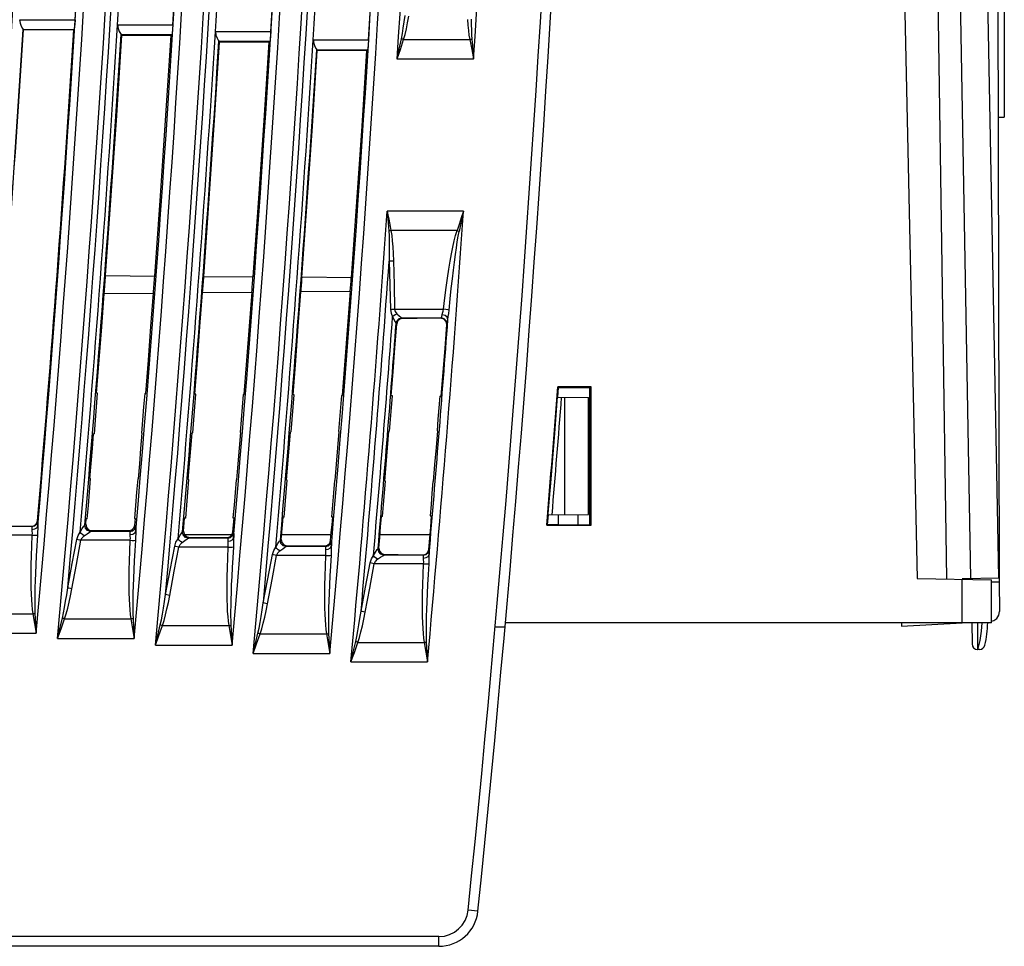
# Model space of a CAD drawing. Header units: millimetres. Extents: x 0 to 500, y 0 to 550.
# Tile 15 of 50: x 97 to 148, y 217 to 264. Entities that reach past the tile are written whole.
import ezdxf

# ---------------------------------------------------------------- set-up
doc = ezdxf.new("R2010")
doc.units = ezdxf.units.MM
doc.header["$LTSCALE"] = 35.851852
doc.layers.get('0').update_dxf_attribs({"linetype": 'CONTINUOUS'})

msp = doc.modelspace()

# ---------------------------------------------------------------- linework, layer by layer
at = {"color": 7, "linetype": 'CONTINUOUS'}
for p, q in [((147.419, 235.593), (147.231, 329.605)), ((143.338, 328.133), (144.724, 235.541)), ((141.289, 325.604), (143.225, 235.568)), ((145.964, 235.565), (145.398, 267.36)), ((147.385, 235.593), (146.789, 267.38)), ((147.656, 267.087), (147.672, 259.097)), ((97.474, 264.061), (97.5, 263.875)), ((97.478, 264.061), (100.299, 264.061)), ((100.299, 264.061), (100.281, 263.817)), ((117.079, 263.943), (117.123, 264.275)), ((117.256, 263.902), (117.318, 264.233)), ((120.307, 264.062), (120.328, 263.774)), ((120.493, 264.081), (120.498, 263.794)), ((97.5, 263.875), (97.56, 263.724)), ((97.56, 263.724), (97.622, 263.612)), ((97.622, 263.612), (97.654, 263.561)), ((97.664, 263.549), (97.653, 263.561)), ((97.653, 263.561), (100.247, 263.561)), ((100.234, 263.549), (97.664, 263.549)), ((100.234, 263.549), (100.247, 263.561)), ((100.262, 263.636), (100.247, 263.561)), ((100.281, 263.817), (100.262, 263.636)), ((102.468, 263.8), (102.493, 263.615)), ((102.471, 263.8), (105.292, 263.8)), ((102.493, 263.615), (102.553, 263.463)), ((105.274, 263.557), (105.255, 263.375)), ((105.292, 263.8), (105.274, 263.557)), ((116.988, 263.35), (117.034, 263.635)), ((117.034, 263.635), (117.079, 263.943)), ((117.124, 263.312), (117.192, 263.596)), ((117.192, 263.596), (117.256, 263.902)), ((120.328, 263.774), (120.354, 263.514)), ((120.498, 263.794), (120.506, 263.535)), ((120.506, 263.535), (120.516, 263.296)), ((102.423, 259.175), (102.685, 263.259)), ((102.553, 263.463), (102.615, 263.351)), ((102.615, 263.351), (102.648, 263.301)), ((102.685, 263.259), (102.646, 263.301)), ((102.646, 263.301), (105.24, 263.301)), ((105.198, 263.261), (102.685, 263.259)), ((104.935, 259.168), (105.198, 263.261)), ((105.198, 263.261), (105.24, 263.301)), ((105.255, 263.375), (105.24, 263.301)), ((107.456, 263.456), (107.481, 263.271)), ((107.46, 263.456), (110.28, 263.456)), ((107.481, 263.271), (107.542, 263.12)), ((107.542, 263.12), (107.603, 263.008)), ((110.244, 263.031), (110.229, 262.957)), ((110.263, 263.213), (110.244, 263.031)), ((110.28, 263.456), (110.263, 263.213)), ((112.439, 263.029), (112.465, 262.844)), ((112.443, 263.029), (115.264, 263.029)), ((115.264, 263.029), (115.246, 262.786)), ((116.831, 262.56), (116.939, 263.088)), ((116.886, 262.542), (117.052, 263.051)), ((116.939, 263.088), (116.988, 263.35)), ((116.976, 263.075), (116.939, 263.088)), ((117.013, 263.063), (116.976, 263.075)), ((117.052, 263.051), (117.013, 263.063)), ((117.052, 263.051), (117.124, 263.312)), ((117.052, 263.051), (120.419, 263.051)), ((120.354, 263.514), (120.381, 263.274)), ((120.381, 263.274), (120.419, 263.051)), ((120.419, 263.051), (120.457, 263.058)), ((120.419, 263.051), (120.519, 262.545)), ((120.457, 263.058), (120.495, 263.066)), ((120.495, 263.066), (120.531, 263.074)), ((120.516, 263.296), (120.531, 263.074)), ((120.531, 263.074), (120.575, 262.556)), ((107.415, 258.933), (107.67, 262.919)), ((107.603, 263.008), (107.636, 262.957)), ((107.67, 262.919), (107.634, 262.957)), ((107.634, 262.957), (110.229, 262.957)), ((110.19, 262.921), (107.67, 262.919)), ((109.934, 258.927), (110.19, 262.921)), ((110.19, 262.921), (110.229, 262.957)), ((112.465, 262.844), (112.525, 262.693)), ((112.525, 262.693), (112.586, 262.581)), ((112.586, 262.581), (112.619, 262.53)), ((112.65, 262.496), (112.617, 262.53)), ((112.617, 262.53), (115.212, 262.53)), ((115.177, 262.497), (115.212, 262.53)), ((115.227, 262.604), (115.212, 262.53)), ((115.246, 262.786), (115.227, 262.604)), ((116.725, 262.056), (116.831, 262.56)), ((116.725, 262.056), (116.886, 262.542)), ((120.519, 262.545), (120.619, 262.056)), ((120.575, 262.556), (120.619, 262.056)), ((112.402, 258.637), (112.65, 262.496)), ((115.177, 262.497), (112.65, 262.496)), ((114.929, 258.63), (115.177, 262.497)), ((116.725, 262.056), (120.619, 262.056)), ((102.146, 255.092), (102.423, 259.175)), ((104.657, 255.077), (104.935, 259.168)), ((147.372, 259.091), (147.672, 259.097)), ((107.144, 254.949), (107.415, 258.933)), ((109.663, 254.935), (109.934, 258.927)), ((112.141, 254.779), (112.402, 258.637)), ((114.667, 254.764), (114.929, 258.63)), ((101.853, 251.01), (102.146, 255.092)), ((104.364, 250.987), (104.657, 255.077)), ((106.859, 250.965), (107.144, 254.949)), ((109.378, 250.943), (109.663, 254.935)), ((111.866, 250.921), (112.141, 254.779)), ((114.392, 250.899), (114.667, 254.764)), ((116.212, 254.303), (116.228, 254.1)), ((116.212, 254.303), (116.251, 254.104)), ((120.107, 254.303), (116.212, 254.303)), ((116.228, 254.1), (116.244, 253.896)), ((116.251, 254.104), (116.29, 253.905)), ((120.107, 254.303), (119.987, 253.951)), ((120.107, 254.303), (120.028, 253.937)), ((116.244, 253.896), (116.26, 253.693)), ((116.26, 253.693), (116.276, 253.489)), ((116.276, 253.489), (116.291, 253.286)), ((116.29, 253.905), (116.329, 253.706)), ((116.329, 253.706), (116.366, 253.507)), ((116.366, 253.507), (116.403, 253.308)), ((119.876, 253.619), (119.772, 253.308)), ((119.987, 253.951), (119.876, 253.619)), ((119.953, 253.593), (119.884, 253.265)), ((120.028, 253.937), (119.953, 253.593)), ((116.291, 253.286), (116.327, 253.294)), ((116.291, 253.286), (116.305, 253.04)), ((116.305, 253.04), (116.313, 252.768)), ((116.327, 253.294), (116.365, 253.301)), ((116.365, 253.301), (116.403, 253.308)), ((116.403, 253.308), (116.443, 253.06)), ((119.773, 253.308), (116.403, 253.308)), ((116.443, 253.06), (116.468, 252.787)), ((119.629, 252.777), (119.701, 253.056)), ((119.701, 253.056), (119.773, 253.308)), ((119.772, 253.308), (119.811, 253.296)), ((119.787, 252.736), (119.835, 253.016)), ((119.811, 253.296), (119.848, 253.283)), ((119.835, 253.016), (119.884, 253.265)), ((119.848, 253.283), (119.885, 253.27)), ((116.313, 252.768), (116.318, 252.462)), ((116.468, 252.787), (116.494, 252.48)), ((116.494, 252.48), (116.513, 252.138)), ((119.562, 252.467), (119.629, 252.777)), ((119.738, 252.425), (119.787, 252.736)), ((116.318, 252.122), (116.315, 251.755)), ((116.318, 252.462), (116.318, 252.122)), ((116.513, 252.138), (116.526, 251.769)), ((119.426, 251.747), (119.494, 252.125)), ((119.494, 252.125), (119.562, 252.467)), ((119.639, 251.702), (119.689, 252.081)), ((119.689, 252.081), (119.738, 252.425)), ((116.315, 251.755), (116.377, 251.761)), ((116.315, 251.755), (116.349, 250.521)), ((116.377, 251.761), (116.449, 251.766)), ((116.449, 251.766), (116.526, 251.769)), ((116.526, 251.769), (116.56, 250.535)), ((119.358, 251.334), (119.426, 251.747)), ((119.587, 251.288), (119.639, 251.702)), ((101.855, 251.01), (101.853, 251.01)), ((101.855, 251.01), (104.36, 250.988)), ((104.36, 250.988), (104.364, 250.987)), ((119.291, 250.885), (119.358, 251.334)), ((119.534, 250.837), (119.587, 251.288)), ((106.865, 250.967), (106.859, 250.965)), ((106.865, 250.967), (109.37, 250.945)), ((109.37, 250.945), (109.378, 250.943)), ((111.876, 250.923), (111.866, 250.921)), ((114.381, 250.902), (111.876, 250.923)), ((114.381, 250.902), (114.392, 250.899)), ((116.349, 250.521), (116.381, 249.287)), ((116.56, 250.535), (116.593, 249.301)), ((119.224, 250.398), (119.291, 250.885)), ((119.481, 250.349), (119.534, 250.837)), ((101.658, 248.403), (101.785, 250.099)), ((101.787, 250.098), (101.785, 250.099)), ((101.787, 250.098), (104.296, 250.12)), ((104.171, 248.41), (104.3, 250.121)), ((104.296, 250.12), (104.3, 250.121)), ((106.669, 248.418), (106.799, 250.143)), ((106.804, 250.142), (106.799, 250.143)), ((106.804, 250.142), (109.313, 250.164)), ((109.19, 248.425), (109.321, 250.165)), ((109.313, 250.164), (109.321, 250.165)), ((111.681, 248.433), (111.812, 250.187)), ((111.821, 250.185), (111.812, 250.187)), ((114.33, 250.207), (111.821, 250.185)), ((114.21, 248.44), (114.341, 250.209)), ((114.33, 250.207), (114.341, 250.209)), ((119.156, 249.871), (119.224, 250.398)), ((119.426, 249.821), (119.481, 250.349)), ((119.09, 249.301), (119.156, 249.871)), ((119.369, 249.251), (119.426, 249.821)), ((116.381, 249.287), (116.413, 249.088)), ((116.382, 249.287), (116.443, 249.293)), ((116.413, 249.088), (116.49, 248.914)), ((116.443, 249.293), (116.516, 249.298)), ((116.49, 248.914), (116.549, 248.974)), ((116.516, 249.298), (116.593, 249.301)), ((116.549, 248.974), (116.622, 249.027)), ((116.593, 249.301), (116.625, 249.176)), ((116.593, 249.301), (119.09, 249.301)), ((116.622, 249.027), (116.702, 249.068)), ((116.625, 249.176), (116.702, 249.068)), ((116.702, 249.068), (116.816, 248.964)), ((118.993, 248.924), (119.01, 249.005)), ((119.01, 249.005), (119.034, 249.095)), ((119.161, 248.968), (119.01, 249.005)), ((119.034, 249.095), (119.065, 249.196)), ((119.065, 249.196), (119.09, 249.301)), ((119.207, 249.286), (119.09, 249.301)), ((119.27, 248.884), (119.161, 248.968)), ((119.306, 249.268), (119.207, 249.286)), ((119.369, 249.251), (119.306, 249.268)), ((119.327, 248.92), (119.35, 249.081)), ((119.35, 249.081), (119.369, 249.251)), ((116.49, 248.914), (116.55, 248.783)), ((116.55, 248.783), (116.606, 248.675)), ((116.606, 248.675), (116.649, 248.6)), ((116.607, 247.32), (116.699, 248.541)), ((116.649, 248.6), (116.67, 248.573)), ((116.67, 248.572), (116.717, 248.713)), ((116.67, 248.572), (116.699, 248.541)), ((116.746, 248.68), (116.699, 248.541)), ((116.717, 248.713), (116.824, 248.814)), ((116.854, 248.781), (116.746, 248.68)), ((116.816, 248.964), (116.913, 248.886)), ((116.824, 248.814), (116.967, 248.851)), ((116.998, 248.818), (116.854, 248.781)), ((116.913, 248.886), (116.966, 248.851)), ((116.967, 248.851), (116.998, 248.818)), ((116.967, 248.851), (118.967, 248.851)), ((117.736, 248.819), (116.998, 248.818)), ((117.738, 248.837), (117.736, 248.819)), ((118.953, 248.838), (117.738, 248.837)), ((118.953, 248.838), (118.967, 248.851)), ((119.111, 248.794), (118.953, 248.838)), ((118.967, 248.851), (118.978, 248.872)), ((119.123, 248.807), (118.967, 248.851)), ((118.978, 248.872), (118.993, 248.924)), ((119.22, 248.675), (119.111, 248.794)), ((119.234, 248.688), (119.123, 248.807)), ((119.16, 247.297), (119.252, 248.516)), ((119.252, 248.516), (119.22, 248.675)), ((119.266, 248.529), (119.234, 248.688)), ((119.252, 248.516), (119.266, 248.529)), ((119.266, 248.529), (119.277, 248.562)), ((119.308, 248.776), (119.27, 248.884)), ((119.277, 248.562), (119.292, 248.646)), ((119.292, 248.646), (119.308, 248.776)), ((119.308, 248.776), (119.327, 248.92)), ((101.527, 246.707), (101.658, 248.403)), ((104.04, 246.7), (104.171, 248.41)), ((106.537, 246.693), (106.669, 248.418)), ((109.057, 246.685), (109.19, 248.425)), ((111.547, 246.678), (111.681, 248.433)), ((114.075, 246.671), (114.21, 248.44)), ((116.514, 246.1), (116.607, 247.32)), ((119.067, 246.077), (119.16, 247.297)), ((101.394, 245.011), (101.527, 246.707)), ((103.906, 244.989), (104.04, 246.7)), ((106.403, 244.968), (106.537, 246.693)), ((108.921, 244.946), (109.057, 246.685)), ((111.411, 244.924), (111.547, 246.678)), ((113.937, 244.902), (114.075, 246.671)), ((116.419, 244.88), (116.514, 246.1)), ((118.972, 244.858), (119.067, 246.077)), ((101.394, 244.323), (101.449, 245.011)), ((101.449, 245.011), (101.394, 245.011)), ((103.85, 244.99), (103.796, 244.316)), ((103.85, 244.99), (103.906, 244.989)), ((106.459, 244.967), (106.403, 244.968)), ((106.407, 244.309), (106.459, 244.967)), ((124.752, 242.973), (124.936, 245.31)), ((124.936, 245.309), (124.897, 244.806)), ((124.913, 245.334), (124.936, 245.31)), ((126.606, 245.334), (124.913, 245.334)), ((126.582, 245.31), (124.936, 245.31)), ((124.936, 245.309), (126.525, 245.309)), ((126.525, 245.31), (126.525, 238.299)), ((126.606, 245.334), (126.582, 245.31)), ((126.582, 238.299), (126.582, 245.31)), ((126.606, 238.275), (126.606, 245.334)), ((108.864, 244.946), (108.813, 244.302)), ((108.864, 244.946), (108.921, 244.946)), ((111.469, 244.923), (111.411, 244.924)), ((111.419, 244.294), (111.469, 244.923)), ((113.878, 244.902), (113.83, 244.287)), ((113.878, 244.902), (113.937, 244.902)), ((116.479, 244.88), (116.419, 244.88)), ((116.432, 244.28), (116.479, 244.88)), ((118.892, 244.859), (118.846, 244.273)), ((118.892, 244.859), (118.972, 244.858)), ((124.896, 244.806), (126.475, 244.793)), ((125.275, 238.81), (125.275, 244.803)), ((126.475, 238.821), (126.475, 244.793)), ((101.339, 243.635), (101.394, 244.323)), ((103.796, 244.316), (103.742, 243.642)), ((106.354, 243.65), (106.407, 244.309)), ((108.813, 244.302), (108.762, 243.657)), ((111.369, 243.665), (111.419, 244.294)), ((113.83, 244.287), (113.781, 243.672)), ((116.384, 243.679), (116.432, 244.28)), ((118.846, 244.273), (118.8, 243.686)), ((101.283, 242.948), (101.339, 243.635)), ((103.742, 243.642), (103.688, 242.969)), ((106.301, 242.992), (106.354, 243.65)), ((108.762, 243.657), (108.71, 243.013)), ((111.319, 243.035), (111.369, 243.665)), ((113.781, 243.672), (113.731, 243.056)), ((116.337, 243.079), (116.384, 243.679)), ((118.8, 243.686), (118.753, 243.1)), ((126.525, 243.689), (126.475, 243.689)), ((101.186, 242.185), (101.248, 242.947)), ((101.283, 242.948), (101.248, 242.947)), ((103.66, 242.193), (103.723, 242.969)), ((103.688, 242.969), (103.723, 242.969)), ((106.202, 242.2), (106.266, 242.991)), ((106.301, 242.992), (106.266, 242.991)), ((108.68, 242.207), (108.745, 243.013)), ((108.71, 243.013), (108.745, 243.013)), ((111.217, 242.215), (111.284, 243.035)), ((111.319, 243.035), (111.284, 243.035)), ((113.699, 242.222), (113.767, 243.057)), ((113.731, 243.056), (113.767, 243.057)), ((116.233, 242.229), (116.301, 243.079)), ((116.337, 243.079), (116.301, 243.079)), ((118.719, 242.236), (118.788, 243.101)), ((118.753, 243.1), (118.788, 243.101)), ((124.564, 240.635), (124.752, 242.973)), ((126.525, 243.064), (126.475, 243.064)), ((101.123, 241.423), (101.186, 242.185)), ((103.596, 241.416), (103.66, 242.193)), ((106.137, 241.409), (106.202, 242.2)), ((108.614, 241.402), (108.68, 242.207)), ((111.151, 241.394), (111.217, 242.215)), ((113.631, 241.387), (113.699, 242.222)), ((116.164, 241.38), (116.233, 242.229)), ((118.649, 241.372), (118.719, 242.236)), ((126.525, 241.564), (126.475, 241.564)), ((101.06, 240.661), (101.123, 241.423)), ((103.532, 240.64), (103.596, 241.416)), ((106.071, 240.618), (106.137, 241.409)), ((108.547, 240.596), (108.614, 241.402)), ((111.083, 240.574), (111.151, 241.394)), ((113.563, 240.552), (113.631, 241.387)), ((116.094, 240.53), (116.164, 241.38)), ((118.578, 240.508), (118.649, 241.372)), ((126.525, 240.939), (126.475, 240.939)), ((101.037, 239.973), (101.095, 240.661)), ((101.095, 240.661), (101.06, 240.661)), ((103.497, 240.64), (103.44, 239.966)), ((103.497, 240.64), (103.532, 240.64)), ((106.051, 239.959), (106.106, 240.617)), ((106.106, 240.617), (106.071, 240.618)), ((108.512, 240.596), (108.459, 239.952)), ((108.512, 240.596), (108.547, 240.596)), ((111.066, 239.944), (111.118, 240.573)), ((111.118, 240.573), (111.083, 240.574)), ((113.528, 240.552), (113.477, 239.937)), ((113.528, 240.552), (113.563, 240.552)), ((116.08, 239.93), (116.129, 240.53)), ((116.129, 240.53), (116.094, 240.53)), ((118.543, 240.509), (118.495, 239.922)), ((118.543, 240.509), (118.578, 240.508)), ((124.37, 238.299), (124.564, 240.635)), ((126.525, 240.549), (126.475, 240.549)), ((100.979, 239.285), (101.037, 239.973)), ((103.44, 239.966), (103.384, 239.292)), ((105.996, 239.3), (106.051, 239.959)), ((108.459, 239.952), (108.405, 239.307)), ((111.013, 239.315), (111.066, 239.944)), ((113.477, 239.937), (113.425, 239.322)), ((116.03, 239.329), (116.08, 239.93)), ((118.495, 239.922), (118.446, 239.336)), ((126.525, 239.604), (126.475, 239.604)), ((100.92, 238.598), (100.979, 239.285)), ((103.384, 239.292), (103.327, 238.619)), ((105.94, 238.641), (105.996, 239.3)), ((108.405, 239.307), (108.35, 238.663)), ((110.96, 238.685), (111.013, 239.315)), ((113.425, 239.322), (113.374, 238.706)), ((115.98, 238.729), (116.03, 239.329)), ((118.446, 239.336), (118.397, 238.75)), ((126.525, 239.104), (126.475, 239.104)), ((98.335, 238.368), (98.384, 238.508)), ((98.348, 238.355), (98.397, 238.494)), ((98.384, 238.508), (98.397, 238.494)), ((98.397, 238.494), (98.402, 238.461)), ((98.402, 238.461), (98.403, 238.378)), ((100.844, 238.33), (100.866, 238.597)), ((100.92, 238.598), (100.866, 238.597)), ((103.327, 238.619), (103.382, 238.619)), ((103.352, 238.277), (103.382, 238.619)), ((105.828, 237.983), (105.884, 238.641)), ((105.94, 238.641), (105.884, 238.641)), ((108.345, 237.93), (108.407, 238.663)), ((108.35, 238.663), (108.407, 238.663)), ((110.87, 238.307), (110.902, 238.685)), ((110.96, 238.685), (110.902, 238.685)), ((113.374, 238.706), (113.433, 238.707)), ((113.399, 238.304), (113.433, 238.707)), ((115.874, 238.191), (115.92, 238.729)), ((115.98, 238.729), (115.92, 238.729)), ((118.397, 238.75), (118.477, 238.751)), ((118.43, 238.182), (118.477, 238.751)), ((124.413, 238.803), (124.371, 238.3)), ((124.412, 238.803), (126.475, 238.821)), ((124.945, 238.299), (124.945, 238.807)), ((125.945, 238.299), (125.945, 238.816)), ((98.098, 238.22), (96.096, 238.22)), ((96.112, 238.234), (98.085, 238.234)), ((98.085, 238.234), (98.227, 238.27)), ((98.085, 238.234), (98.098, 238.22)), ((98.098, 238.22), (98.24, 238.256)), ((98.098, 238.22), (98.104, 238.199)), ((98.105, 238.147), (98.101, 238.065)), ((98.101, 238.065), (98.243, 238.087)), ((98.101, 238.065), (98.102, 237.974)), ((98.102, 237.974), (98.107, 237.874)), ((98.104, 238.199), (98.105, 238.147)), ((98.227, 238.27), (98.335, 238.368)), ((98.24, 238.256), (98.348, 238.355)), ((98.243, 238.087), (98.351, 238.153)), ((98.351, 238.153), (98.399, 238.247)), ((98.392, 237.942), (98.384, 237.776)), ((98.395, 238.101), (98.392, 237.942)), ((98.403, 238.378), (98.395, 238.101)), ((100.455, 237.758), (100.56, 237.931)), ((100.56, 237.931), (100.668, 238.109)), ((100.617, 237.86), (100.56, 237.931)), ((100.668, 238.109), (100.755, 238.236)), ((100.755, 238.236), (100.796, 238.285)), ((100.796, 238.286), (100.844, 238.33)), ((100.826, 238.125), (100.796, 238.286)), ((100.936, 238.004), (100.826, 238.125)), ((100.844, 238.33), (100.875, 238.169)), ((100.875, 238.169), (100.985, 238.049)), ((100.913, 237.848), (101.03, 237.925)), ((101.092, 237.959), (100.936, 238.004)), ((100.985, 238.049), (101.142, 238.005)), ((101.03, 237.925), (101.092, 237.959)), ((101.092, 237.959), (101.142, 238.005)), ((103.094, 237.959), (101.092, 237.959)), ((101.142, 238.005), (103.054, 238.003)), ((103.054, 238.003), (103.196, 238.039)), ((103.054, 238.003), (103.094, 237.959)), ((103.094, 237.959), (103.236, 237.995)), ((103.094, 237.959), (103.1, 237.939)), ((103.1, 237.939), (103.101, 237.887)), ((103.196, 238.039), (103.304, 238.138)), ((103.236, 237.995), (103.345, 238.095)), ((103.304, 238.138), (103.352, 238.277)), ((103.345, 238.095), (103.393, 238.233)), ((103.347, 237.892), (103.395, 237.987)), ((103.352, 238.277), (103.393, 238.233)), ((103.399, 238.118), (103.391, 237.841)), ((103.393, 238.233), (103.398, 238.201)), ((103.398, 238.201), (103.399, 238.118)), ((105.744, 237.893), (105.784, 237.941)), ((105.784, 237.942), (105.828, 237.983)), ((105.815, 237.782), (105.784, 237.942)), ((105.828, 237.983), (105.86, 237.821)), ((108.296, 237.79), (108.345, 237.93)), ((108.345, 237.93), (108.382, 237.89)), ((110.806, 237.552), (110.838, 237.929)), ((110.838, 237.929), (110.87, 238.307)), ((113.364, 237.901), (113.399, 238.304)), ((115.829, 237.654), (115.874, 238.191)), ((118.381, 237.613), (118.43, 238.182)), ((124.344, 238.275), (124.37, 238.299)), ((124.344, 238.275), (126.606, 238.275)), ((124.37, 238.299), (126.582, 238.299)), ((124.945, 238.3), (124.371, 238.3)), ((126.606, 238.275), (126.582, 238.299)), ((98.105, 237.77), (95.606, 237.77)), ((98.105, 237.77), (98.081, 237.221)), ((98.107, 237.874), (98.105, 237.77)), ((98.105, 237.77), (98.222, 237.767)), ((98.222, 237.767), (98.32, 237.769)), ((98.32, 237.769), (98.384, 237.776)), ((98.384, 237.776), (98.35, 237.228)), ((100.16, 236.324), (100.391, 237.557)), ((100.371, 236.275), (100.602, 237.509)), ((100.391, 237.557), (100.455, 237.758)), ((100.452, 237.541), (100.391, 237.557)), ((100.525, 237.525), (100.452, 237.541)), ((100.602, 237.509), (100.525, 237.525)), ((100.602, 237.509), (100.667, 237.635)), ((103.101, 237.509), (100.602, 237.509)), ((100.69, 237.795), (100.617, 237.86)), ((100.667, 237.635), (100.771, 237.743)), ((100.771, 237.743), (100.69, 237.795)), ((100.771, 237.743), (100.913, 237.848)), ((103.101, 237.509), (103.077, 236.961)), ((103.101, 237.887), (103.097, 237.805)), ((103.097, 237.805), (103.239, 237.826)), ((103.097, 237.805), (103.098, 237.713)), ((103.098, 237.713), (103.103, 237.613)), ((103.103, 237.613), (103.101, 237.509)), ((103.101, 237.509), (103.218, 237.506)), ((103.218, 237.506), (103.316, 237.508)), ((103.239, 237.826), (103.347, 237.892)), ((103.316, 237.508), (103.381, 237.515)), ((103.381, 237.515), (103.347, 236.967)), ((103.388, 237.682), (103.381, 237.515)), ((103.391, 237.841), (103.388, 237.682)), ((105.444, 237.415), (105.549, 237.587)), ((105.549, 237.587), (105.657, 237.766)), ((105.605, 237.516), (105.549, 237.587)), ((105.678, 237.451), (105.605, 237.516)), ((105.657, 237.766), (105.744, 237.893)), ((105.76, 237.399), (105.678, 237.451)), ((105.76, 237.399), (105.902, 237.504)), ((105.925, 237.661), (105.815, 237.782)), ((105.86, 237.821), (105.97, 237.702)), ((105.875, 237.804), (108.301, 237.804)), ((105.902, 237.504), (106.019, 237.581)), ((106.081, 237.615), (105.925, 237.661)), ((105.97, 237.702), (106.127, 237.657)), ((106.019, 237.581), (106.08, 237.615)), ((106.081, 237.615), (106.127, 237.657)), ((108.083, 237.615), (106.081, 237.615)), ((106.127, 237.657), (108.046, 237.656)), ((108.046, 237.656), (108.188, 237.691)), ((108.046, 237.656), (108.083, 237.615)), ((108.083, 237.615), (108.225, 237.652)), ((108.083, 237.615), (108.089, 237.595)), ((108.09, 237.543), (108.086, 237.461)), ((108.086, 237.461), (108.228, 237.483)), ((108.086, 237.461), (108.087, 237.37)), ((108.089, 237.595), (108.09, 237.543)), ((108.188, 237.691), (108.296, 237.79)), ((108.225, 237.652), (108.333, 237.751)), ((108.228, 237.483), (108.336, 237.549)), ((108.333, 237.751), (108.382, 237.89)), ((108.336, 237.549), (108.384, 237.643)), ((108.38, 237.497), (108.377, 237.338)), ((108.388, 237.774), (108.38, 237.497)), ((108.382, 237.89), (108.387, 237.857)), ((108.387, 237.857), (108.388, 237.774)), ((110.639, 237.339), (110.726, 237.465)), ((110.726, 237.465), (110.766, 237.514)), ((110.766, 237.515), (110.806, 237.552)), ((110.797, 237.355), (110.766, 237.515)), ((110.806, 237.552), (110.837, 237.39)), ((110.827, 237.804), (113.356, 237.804)), ((113.282, 237.359), (113.33, 237.499)), ((113.315, 237.324), (113.363, 237.463)), ((113.33, 237.499), (113.364, 237.901)), ((113.33, 237.499), (113.363, 237.463)), ((113.363, 237.463), (113.369, 237.43)), ((113.369, 237.43), (113.37, 237.347)), ((115.783, 237.117), (115.829, 237.654)), ((115.842, 237.804), (118.398, 237.804)), ((118.333, 237.045), (118.381, 237.613)), ((122.57, 237.804), (122.572, 237.804)), ((98.081, 237.221), (98.064, 236.717)), ((98.35, 237.228), (98.322, 236.725)), ((103.077, 236.961), (103.06, 236.457)), ((103.347, 236.967), (103.318, 236.464)), ((105.149, 235.98), (105.38, 237.214)), ((105.36, 235.932), (105.591, 237.166)), ((105.38, 237.214), (105.444, 237.415)), ((105.441, 237.197), (105.38, 237.214)), ((105.513, 237.181), (105.441, 237.197)), ((105.591, 237.166), (105.513, 237.181)), ((105.591, 237.166), (105.655, 237.291)), ((108.09, 237.166), (105.591, 237.166)), ((105.655, 237.291), (105.76, 237.399)), ((108.09, 237.166), (108.066, 236.617)), ((108.087, 237.37), (108.092, 237.27)), ((108.092, 237.27), (108.09, 237.166)), ((108.09, 237.166), (108.207, 237.162)), ((108.207, 237.162), (108.305, 237.165)), ((108.305, 237.165), (108.369, 237.171)), ((108.369, 237.171), (108.336, 236.623)), ((108.377, 237.338), (108.369, 237.171)), ((110.361, 236.787), (110.426, 236.988)), ((110.426, 236.988), (110.531, 237.16)), ((110.531, 237.16), (110.639, 237.339)), ((110.587, 237.089), (110.531, 237.16)), ((110.66, 237.024), (110.587, 237.089)), ((110.637, 236.864), (110.742, 236.972)), ((110.742, 236.972), (110.66, 237.024)), ((110.742, 236.972), (110.884, 237.077)), ((110.907, 237.234), (110.797, 237.355)), ((110.837, 237.39), (110.947, 237.271)), ((110.884, 237.077), (111.001, 237.154)), ((111.063, 237.188), (110.907, 237.234)), ((110.947, 237.271), (111.104, 237.226)), ((111.001, 237.154), (111.062, 237.188)), ((111.063, 237.188), (111.104, 237.226)), ((113.065, 237.188), (111.063, 237.188)), ((111.104, 237.226), (113.031, 237.225)), ((113.031, 237.225), (113.174, 237.261)), ((113.031, 237.225), (113.065, 237.188)), ((113.065, 237.188), (113.207, 237.225)), ((113.065, 237.188), (113.07, 237.168)), ((113.071, 237.116), (113.067, 237.034)), ((113.067, 237.034), (113.209, 237.056)), ((113.067, 237.034), (113.069, 236.942)), ((113.069, 236.942), (113.074, 236.843)), ((113.07, 237.168), (113.071, 237.116)), ((113.174, 237.261), (113.282, 237.359)), ((113.207, 237.225), (113.315, 237.324)), ((113.209, 237.056), (113.318, 237.122)), ((113.318, 237.122), (113.366, 237.216)), ((113.361, 237.07), (113.358, 236.911)), ((113.37, 237.347), (113.361, 237.07)), ((115.62, 236.908), (115.707, 237.035)), ((115.707, 237.035), (115.748, 237.084)), ((115.748, 237.085), (115.783, 237.117)), ((115.778, 236.924), (115.748, 237.085)), ((115.888, 236.803), (115.778, 236.924)), ((115.783, 237.117), (115.815, 236.956)), ((115.815, 236.956), (115.925, 236.836)), ((118.285, 236.905), (118.333, 237.045)), ((118.297, 236.893), (118.345, 237.032)), ((118.333, 237.045), (118.345, 237.032)), ((118.345, 237.032), (118.351, 236.999)), ((118.351, 236.999), (118.352, 236.916)), ((98.064, 236.717), (98.053, 236.253)), ((98.322, 236.725), (98.299, 236.262)), ((103.06, 236.457), (103.05, 235.993)), ((103.318, 236.464), (103.295, 236.001)), ((108.066, 236.617), (108.049, 236.113)), ((108.336, 236.623), (108.307, 236.121)), ((110.13, 235.553), (110.361, 236.787)), ((110.342, 235.505), (110.573, 236.739)), ((110.423, 236.77), (110.362, 236.787)), ((110.495, 236.754), (110.423, 236.77)), ((110.573, 236.739), (110.495, 236.754)), ((110.573, 236.739), (110.637, 236.864)), ((113.072, 236.739), (110.573, 236.739)), ((113.072, 236.739), (113.048, 236.19)), ((113.074, 236.843), (113.072, 236.739)), ((113.072, 236.739), (113.189, 236.735)), ((113.189, 236.735), (113.287, 236.737)), ((113.287, 236.737), (113.351, 236.744)), ((113.351, 236.744), (113.317, 236.196)), ((113.358, 236.911), (113.351, 236.744)), ((115.343, 236.356), (115.407, 236.557)), ((115.407, 236.557), (115.512, 236.729)), ((115.512, 236.729), (115.62, 236.908)), ((115.569, 236.658), (115.512, 236.729)), ((115.554, 236.308), (115.619, 236.433)), ((115.642, 236.593), (115.569, 236.658)), ((115.619, 236.433), (115.723, 236.541)), ((115.723, 236.541), (115.642, 236.593)), ((115.723, 236.541), (115.865, 236.646)), ((115.865, 236.646), (115.982, 236.723)), ((116.044, 236.758), (115.888, 236.803)), ((115.925, 236.836), (116.082, 236.792)), ((115.982, 236.723), (116.044, 236.758)), ((116.044, 236.758), (116.082, 236.792)), ((118.046, 236.758), (116.044, 236.758)), ((116.082, 236.792), (116.772, 236.791)), ((116.77, 236.772), (116.772, 236.791)), ((116.77, 236.772), (118.034, 236.771)), ((118.034, 236.771), (118.177, 236.807)), ((118.034, 236.771), (118.046, 236.758)), ((118.046, 236.758), (118.189, 236.794)), ((118.046, 236.758), (118.052, 236.737)), ((118.053, 236.685), (118.049, 236.604)), ((118.049, 236.604), (118.191, 236.625)), ((118.049, 236.604), (118.05, 236.512)), ((118.05, 236.512), (118.055, 236.412)), ((118.052, 236.737), (118.053, 236.685)), ((118.177, 236.807), (118.285, 236.905)), ((118.189, 236.794), (118.297, 236.893)), ((118.191, 236.625), (118.299, 236.691)), ((118.299, 236.691), (118.348, 236.785)), ((118.34, 236.48), (118.333, 236.314)), ((118.343, 236.64), (118.34, 236.48)), ((118.352, 236.916), (118.343, 236.64)), ((98.053, 236.253), (98.048, 235.827)), ((98.299, 236.262), (98.28, 235.837)), ((99.927, 235.09), (100.16, 236.324)), ((100.138, 235.041), (100.371, 236.275)), ((103.05, 235.993), (103.044, 235.567)), ((103.295, 236.001), (103.276, 235.577)), ((104.916, 234.746), (105.149, 235.98)), ((105.128, 234.698), (105.36, 235.932)), ((108.049, 236.113), (108.039, 235.649)), ((108.307, 236.121), (108.284, 235.658)), ((113.048, 236.19), (113.031, 235.686)), ((113.317, 236.196), (113.289, 235.694)), ((115.112, 235.122), (115.343, 236.356)), ((115.323, 235.074), (115.554, 236.308)), ((115.405, 236.34), (115.343, 236.356)), ((115.477, 236.323), (115.405, 236.34)), ((115.554, 236.308), (115.477, 236.323)), ((118.053, 236.308), (115.554, 236.308)), ((118.053, 236.308), (118.03, 235.759)), ((118.055, 236.412), (118.053, 236.308)), ((118.053, 236.308), (118.17, 236.305)), ((118.17, 236.305), (118.269, 236.307)), ((118.269, 236.307), (118.333, 236.314)), ((118.333, 236.314), (118.299, 235.766)), ((98.048, 235.827), (98.048, 235.438)), ((98.048, 235.438), (98.053, 235.085)), ((98.265, 235.449), (98.254, 235.096)), ((98.28, 235.837), (98.265, 235.449)), ((103.044, 235.567), (103.044, 235.178)), ((103.276, 235.577), (103.261, 235.188)), ((108.039, 235.649), (108.033, 235.223)), ((108.284, 235.658), (108.265, 235.233)), ((109.898, 234.319), (110.13, 235.553)), ((110.109, 234.271), (110.342, 235.505)), ((113.031, 235.686), (113.02, 235.222)), ((113.289, 235.694), (113.266, 235.231)), ((118.03, 235.759), (118.013, 235.255)), ((118.299, 235.766), (118.271, 235.263)), ((143.225, 235.568), (147.025, 235.502)), ((145.524, 235.557), (147.41, 235.594)), ((145.525, 233.304), (145.525, 235.528)), ((146.02, 235.566), (146.02, 235.518)), ((147.025, 233.304), (147.025, 235.502)), ((147.41, 235.594), (147.41, 235.578)), ((147.41, 235.578), (147.411, 235.535)), ((147.411, 235.535), (147.412, 235.47)), ((147.412, 235.47), (147.412, 235.394)), ((98.053, 235.085), (98.062, 234.766)), ((98.254, 235.096), (98.248, 234.779)), ((99.873, 234.731), (99.927, 235.09)), ((99.989, 235.074), (99.927, 235.09)), ((100.061, 235.057), (99.989, 235.074)), ((100.138, 235.041), (100.061, 235.057)), ((100.068, 234.684), (100.138, 235.041)), ((103.044, 235.178), (103.049, 234.824)), ((103.261, 235.188), (103.251, 234.836)), ((108.033, 235.223), (108.034, 234.834)), ((108.265, 235.233), (108.251, 234.845)), ((113.02, 235.222), (113.015, 234.796)), ((113.266, 235.231), (113.247, 234.806)), ((114.879, 233.888), (115.112, 235.122)), ((115.091, 233.84), (115.323, 235.074)), ((118.013, 235.255), (118.002, 234.792)), ((118.271, 235.263), (118.247, 234.8)), ((147.027, 235.386), (147.412, 235.394)), ((147.412, 235.394), (147.421, 233.875)), ((98.062, 234.766), (98.075, 234.481)), ((98.075, 234.481), (98.094, 234.223)), ((98.248, 234.779), (98.244, 234.495)), ((98.244, 234.495), (98.245, 234.239)), ((99.82, 234.399), (99.873, 234.731)), ((99.997, 234.353), (100.068, 234.684)), ((103.049, 234.824), (103.059, 234.506)), ((103.059, 234.506), (103.072, 234.22)), ((103.244, 234.519), (103.241, 234.235)), ((103.251, 234.836), (103.244, 234.519)), ((104.862, 234.387), (104.916, 234.746)), ((104.978, 234.73), (104.916, 234.746)), ((105.05, 234.713), (104.978, 234.73)), ((105.128, 234.698), (105.05, 234.713)), ((105.057, 234.34), (105.128, 234.698)), ((108.034, 234.834), (108.038, 234.48)), ((108.038, 234.48), (108.048, 234.162)), ((108.24, 234.492), (108.233, 234.175)), ((108.251, 234.845), (108.24, 234.492)), ((113.015, 234.796), (113.015, 234.407)), ((113.232, 234.418), (113.222, 234.065)), ((113.247, 234.806), (113.232, 234.418)), ((118.002, 234.792), (117.997, 234.366)), ((118.247, 234.8), (118.229, 234.375)), ((98.094, 234.223), (98.113, 233.986)), ((98.113, 233.986), (98.145, 233.763)), ((98.245, 234.239), (98.248, 234.004)), ((98.248, 234.004), (98.257, 233.783)), ((99.712, 233.805), (99.766, 234.09)), ((99.766, 234.09), (99.82, 234.399)), ((99.848, 233.763), (99.924, 234.046)), ((99.924, 234.046), (99.997, 234.353)), ((103.072, 234.22), (103.091, 233.963)), ((103.091, 233.963), (103.11, 233.725)), ((103.241, 234.235), (103.241, 233.979)), ((103.241, 233.979), (103.245, 233.744)), ((104.755, 233.747), (104.809, 234.055)), ((104.809, 234.055), (104.862, 234.387)), ((104.913, 233.703), (104.986, 234.009)), ((104.986, 234.009), (105.057, 234.34)), ((108.048, 234.162), (108.061, 233.876)), ((108.233, 234.175), (108.23, 233.891)), ((109.791, 233.628), (109.844, 233.96)), ((109.844, 233.96), (109.898, 234.319)), ((109.96, 234.303), (109.898, 234.319)), ((110.032, 234.286), (109.96, 234.303)), ((109.968, 233.582), (110.039, 233.913)), ((110.109, 234.271), (110.032, 234.286)), ((110.039, 233.913), (110.109, 234.271)), ((113.015, 234.407), (113.02, 234.053)), ((113.02, 234.053), (113.03, 233.735)), ((113.222, 234.065), (113.215, 233.748)), ((117.997, 234.366), (117.997, 233.976)), ((117.997, 233.976), (118.002, 233.623)), ((118.214, 233.987), (118.203, 233.635)), ((118.229, 234.375), (118.214, 233.987)), ((94.771, 233.763), (98.145, 233.763)), ((98.145, 233.763), (98.183, 233.769)), ((98.145, 233.763), (98.23, 233.259)), ((98.183, 233.769), (98.221, 233.776)), ((98.221, 233.776), (98.257, 233.783)), ((98.257, 233.783), (98.286, 233.269)), ((99.531, 233.013), (99.655, 233.542)), ((99.587, 232.994), (99.767, 233.502)), ((99.655, 233.542), (99.712, 233.805)), ((99.692, 233.529), (99.655, 233.542)), ((99.729, 233.515), (99.692, 233.529)), ((99.767, 233.502), (99.729, 233.515)), ((99.767, 233.502), (99.848, 233.763)), ((99.767, 233.502), (103.142, 233.502)), ((103.11, 233.725), (103.142, 233.502)), ((103.142, 233.502), (103.18, 233.509)), ((103.142, 233.502), (103.227, 232.999)), ((103.18, 233.509), (103.218, 233.515)), ((103.218, 233.515), (103.254, 233.522)), ((103.245, 233.744), (103.254, 233.522)), ((103.254, 233.522), (103.283, 233.009)), ((104.645, 233.199), (104.701, 233.461)), ((104.701, 233.461), (104.755, 233.747)), ((104.757, 233.159), (104.837, 233.419)), ((104.837, 233.419), (104.913, 233.703)), ((108.061, 233.876), (108.08, 233.619)), ((108.08, 233.619), (108.099, 233.382)), ((108.23, 233.891), (108.231, 233.635)), ((108.231, 233.635), (108.234, 233.4)), ((109.737, 233.32), (109.791, 233.628)), ((109.895, 233.276), (109.968, 233.582)), ((113.03, 233.735), (113.042, 233.449)), ((113.042, 233.449), (113.062, 233.192)), ((113.215, 233.748), (113.212, 233.464)), ((113.212, 233.464), (113.212, 233.208)), ((114.772, 233.197), (114.825, 233.53)), ((114.825, 233.53), (114.879, 233.888)), ((114.941, 233.872), (114.879, 233.888)), ((115.013, 233.855), (114.941, 233.872)), ((114.949, 233.152), (115.02, 233.482)), ((115.091, 233.84), (115.013, 233.855)), ((115.02, 233.482), (115.091, 233.84)), ((118.002, 233.623), (118.011, 233.304)), ((118.203, 233.635), (118.197, 233.317)), ((147.025, 233.392), (147.131, 233.419)), ((147.131, 233.419), (147.285, 233.529)), ((147.285, 233.529), (147.386, 233.689)), ((147.386, 233.689), (147.421, 233.875)), ((98.23, 233.259), (98.316, 232.768)), ((98.286, 233.269), (98.316, 232.768)), ((99.411, 232.507), (99.531, 233.013)), ((99.411, 232.507), (99.587, 232.994)), ((103.227, 232.999), (103.313, 232.507)), ((103.283, 233.009), (103.313, 232.507)), ((104.521, 232.67), (104.645, 233.199)), ((104.576, 232.65), (104.757, 233.159)), ((104.681, 233.185), (104.645, 233.199)), ((104.718, 233.172), (104.681, 233.185)), ((104.757, 233.159), (104.718, 233.172)), ((104.757, 233.159), (108.131, 233.159)), ((108.099, 233.382), (108.131, 233.159)), ((108.131, 233.159), (108.169, 233.165)), ((108.131, 233.159), (108.216, 232.655)), ((108.169, 233.165), (108.207, 233.171)), ((108.207, 233.171), (108.243, 233.178)), ((108.234, 233.4), (108.243, 233.178)), ((108.243, 233.178), (108.272, 232.665)), ((109.626, 232.772), (109.683, 233.034)), ((109.683, 233.034), (109.737, 233.32)), ((109.738, 232.732), (109.819, 232.992)), ((109.819, 232.992), (109.895, 233.276)), ((113.062, 233.192), (113.081, 232.955)), ((113.081, 232.955), (113.113, 232.732)), ((113.212, 233.208), (113.216, 232.973)), ((113.216, 232.973), (113.225, 232.751)), ((114.719, 232.889), (114.772, 233.197)), ((114.876, 232.845), (114.949, 233.152)), ((118.011, 233.304), (118.024, 233.019)), ((118.024, 233.019), (118.043, 232.761)), ((118.197, 233.317), (118.194, 233.033)), ((118.194, 233.033), (118.194, 232.778)), ((121.72, 233.104), (122.222, 233.104)), ((147.025, 233.304), (122.239, 233.304)), ((142.424, 233.304), (142.424, 233.127)), ((142.424, 233.127), (145.525, 233.296)), ((146.024, 233.304), (146.026, 232.229)), ((146.309, 233.304), (146.312, 231.939)), ((146.327, 231.939), (146.324, 233.304)), ((146.517, 232.874), (146.537, 233.304)), ((94.414, 232.768), (98.316, 232.768)), ((99.411, 232.507), (103.313, 232.507)), ((104.4, 232.164), (104.521, 232.67)), ((104.4, 232.164), (104.576, 232.65)), ((108.216, 232.655), (108.302, 232.164)), ((108.272, 232.665), (108.302, 232.164)), ((109.503, 232.242), (109.626, 232.772)), ((109.558, 232.223), (109.738, 232.732)), ((109.663, 232.758), (109.626, 232.772)), ((109.7, 232.745), (109.663, 232.758)), ((109.738, 232.732), (109.7, 232.745)), ((109.738, 232.732), (113.113, 232.732)), ((113.113, 232.732), (113.151, 232.738)), ((113.113, 232.732), (113.198, 232.228)), ((113.151, 232.738), (113.189, 232.744)), ((113.189, 232.744), (113.225, 232.751)), ((113.225, 232.751), (113.254, 232.238)), ((114.608, 232.341), (114.664, 232.603)), ((114.664, 232.603), (114.719, 232.889)), ((114.72, 232.301), (114.8, 232.561)), ((114.8, 232.561), (114.876, 232.845)), ((118.043, 232.761), (118.062, 232.524)), ((118.062, 232.524), (118.095, 232.301)), ((118.194, 232.778), (118.198, 232.542)), ((118.198, 232.542), (118.207, 232.321)), ((146.327, 231.931), (146.447, 232.402)), ((146.447, 232.402), (146.517, 232.874)), ((104.4, 232.164), (108.302, 232.164)), ((109.382, 231.737), (109.503, 232.242)), ((109.382, 231.737), (109.558, 232.223)), ((113.198, 232.228), (113.284, 231.737)), ((113.254, 232.238), (113.284, 231.737)), ((114.484, 231.812), (114.608, 232.341)), ((114.54, 231.792), (114.72, 232.301)), ((114.644, 232.327), (114.608, 232.341)), ((114.682, 232.314), (114.644, 232.327)), ((114.72, 232.301), (114.682, 232.314)), ((114.72, 232.301), (118.095, 232.301)), ((118.095, 232.301), (118.133, 232.307)), ((118.095, 232.301), (118.18, 231.797)), ((118.133, 232.307), (118.17, 232.314)), ((118.17, 232.314), (118.207, 232.321)), ((118.207, 232.321), (118.236, 231.807)), ((146.312, 231.939), (146.327, 231.939)), ((146.41, 231.941), (146.327, 231.939)), ((109.382, 231.737), (113.284, 231.737)), ((114.364, 231.306), (114.484, 231.812)), ((114.364, 231.306), (114.54, 231.792)), ((118.18, 231.797), (118.266, 231.306)), ((118.236, 231.807), (118.266, 231.306)), ((114.364, 231.306), (118.266, 231.306)), ((120.838, 218.601), (120.341, 218.652)), ((118.849, 217.304), (77.365, 217.304)), ((118.849, 216.804), (118.849, 217.304)), ((118.849, 216.804), (77.569, 216.804))]:
    msp.add_line(p, q, dxfattribs=at)
for centre, radius, start, end in [((-973.475, 330.304), 1099.5, 354.171666, 360), ((-973.475, 330.304), 1100, 354.171666, 360), ((-973.475, 330.304), 1071.22, 354.785386, 359.97319), ((-973.475, 330.304), 1072.334, 354.781309, 359.973218), ((-973.475, 330.304), 1076.22, 354.800205, 359.973315), ((-973.475, 330.304), 1077.334, 354.791688, 359.973342), ((-973.475, 330.304), 1081.22, 354.810458, 359.973438), ((-973.475, 330.304), 1082.334, 354.797546, 359.973466), ((-973.475, 330.304), 1086.22, 354.816208, 359.97356), ((-973.475, 330.304), 1087.334, 354.798939, 359.973588), ((-973.475, 330.304), 1091.22, 354.817512, 359.973682), ((-973.475, 330.304), 1072.617, 354.92121, 359.836298), ((-973.475, 330.304), 1077.617, 354.930933, 359.837058), ((-973.475, 330.304), 1082.617, 354.936144, 359.83781), ((-973.475, 330.304), 1087.617, 354.9369, 359.838555), ((-973.475, 330.304), 1075.821, 355.091228, 359.680028), ((-973.475, 330.304), 1080.821, 355.100137, 359.681509), ((-973.475, 330.304), 1085.821, 355.104554, 359.682976), ((-973.475, 330.304), 1090.821, 355.104536, 359.68443), ((-973.475, 330.304), 1092.334, 356.417842, 358.349065), ((-973.475, 330.304), 1096.221, 356.430557, 358.354919), ((-973.475, 330.304), 1075.815, 356.469749, 356.705127), ((-973.475, 330.304), 1078, 356.463044, 356.697945), ((-973.475, 330.304), 1080.815, 356.472269, 356.706557), ((-973.475, 330.304), 1083, 356.461176, 356.694994), ((-973.475, 330.304), 1085.815, 356.470364, 356.703573), ((-973.475, 330.304), 1088, 356.454929, 356.687674), ((-973.475, 330.304), 1090.815, 356.46409, 356.696233), ((-973.475, 330.304), 1073.205, 355.095283, 356.434462), ((-973.475, 330.304), 1073.217, 355.096007, 356.433838), ((-973.475, 330.304), 1075.783, 355.104993, 356.442353), ((-973.475, 330.304), 1078, 355.084292, 356.462481), ((-973.475, 330.304), 1078.205, 355.10419, 356.437151), ((-973.475, 330.304), 1083, 355.088792, 356.460617), ((-973.475, 330.304), 1083.205, 355.108597, 356.435404), ((-973.475, 330.304), 1088, 355.088846, 356.454372), ((-973.475, 330.304), 1088.205, 355.10856, 356.429276), ((-973.475, 330.304), 1092.334, 354.800122, 356.010314), ((-973.475, 330.304), 1096.221, 354.818607, 356.02448), ((-973.475, 330.304), 1092.617, 354.937451, 355.87736), ((-973.475, 330.304), 1078.25, 355.734093, 355.782658), ((-973.475, 330.304), 1080.75, 355.745133, 355.791279), ((-973.475, 330.304), 1083.25, 355.756121, 355.79986), ((-973.475, 330.304), 1085.75, 355.767059, 355.808402), ((-973.475, 330.304), 1088.25, 355.777946, 355.816904), ((-973.475, 330.304), 1090.75, 355.788784, 355.825367), ((-973.475, 330.304), 1093, 355.088702, 355.729502), ((-973.475, 330.304), 1093.205, 355.108326, 355.712351), ((-973.475, 330.304), 1095.821, 355.104322, 355.733278), ((-973.475, 330.304), 1101.67, 355.208127, 355.576462), ((-973.475, 330.304), 1101.9, 355.236766, 355.549761), ((141.824, 233.33), 5, 346.5016, 359.7062), ((146.316, 232.229), 0.29, 180.1151, 269.1151), ((146.404, 232.231), 0.29, 271.1151, 346.5016), ((118.849, 218.804), 1.5, 270, 354.1717), ((118.849, 218.804), 2, 270, 354.1717)]:
    msp.add_arc(centre, radius, start, end, dxfattribs=at)

doc.saveas('drawing.dxf')
